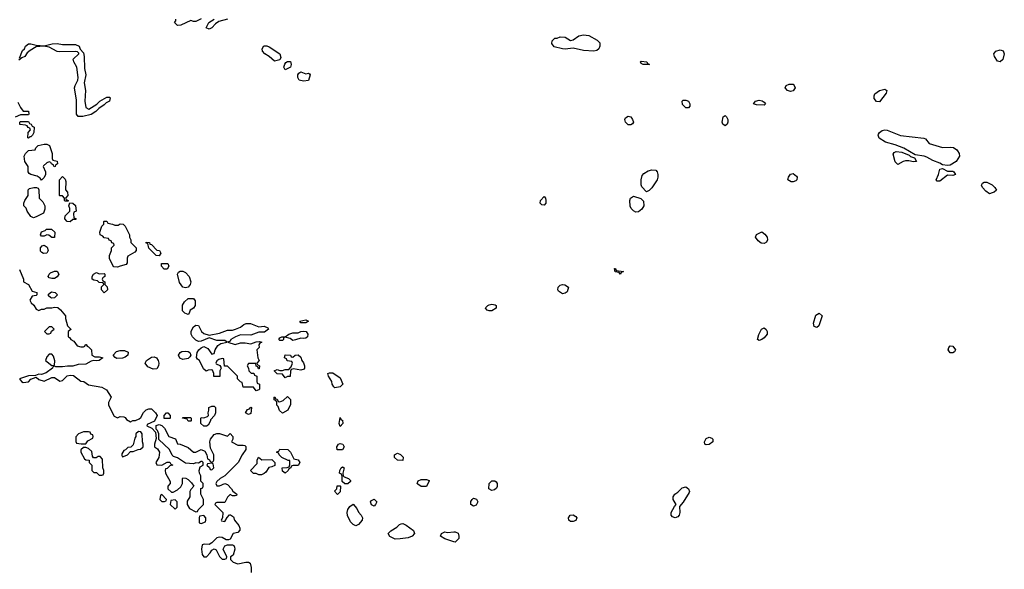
# Model space of a CAD drawing. Header units: inches. Extents: x 2668334 to 2765628, y 828034 to 955234.
# Tile 105 of 218: x 2706684 to 2714203, y 882356 to 886551. Entities that reach past the tile are written whole.
import ezdxf

# ---------------------------------------------------------------- set-up
doc = ezdxf.new("R2010")
doc.units = ezdxf.units.IN
doc.header["$MEASUREMENT"] = 0
doc.layers.add('C7808', color=7, linetype='Continuous')
doc.layers.add('C7818', color=7, linetype='Continuous')

msp = doc.modelspace()

# ---------------------------------------------------------------- linework, layer by layer
at = {"layer": 'C7808', "color": 4, "elevation": 16}
for points in [[(2708070, 886558), (2708030, 886538), (2708010, 886538), (2707990, 886546), (2707914, 886510), (2707890, 886508), (2707866, 886530), (2707876.4, 886543.6), (2707876.4, 886556.4)], [(2708270, 886554), (2708203.6, 886536.4), (2708179.6, 886520.4), (2708152, 886490), (2708130, 886478), (2708108, 886490), (2708128, 886530), (2708170, 886554)], [(2706682, 886258), (2706704.7, 886315.3), (2706721.2, 886330), (2706729.6, 886350.4), (2706750, 886367.3), (2706770, 886368), (2706810, 886356.3), (2706870, 886350.7), (2706932.1, 886367.9), (2706970, 886370.7), (2707010, 886363), (2707110, 886363.1), (2707139.1, 886350), (2707146, 886326), (2707170, 886298), (2707177.6, 886270), (2707179.5, 886179.5), (2707188.2, 886130), (2707176.3, 886070), (2707187.2, 886010), (2707182.4, 885930), (2707190, 885881), (2707212.3, 885867.7), (2707272.7, 885907.3), (2707295.3, 885930), (2707350, 885960.7), (2707370, 885961), (2707375.5, 885955.5), (2707370.7, 885930), (2707343.8, 885916.2), (2707330, 885901.2), (2707287.1, 885872.9), (2707266, 885850), (2707230, 885827), (2707166.6, 885813.4), (2707130, 885812.7), (2707117, 885830), (2707117.2, 885937.2), (2707102, 886030), (2707106.6, 886050), (2707127.3, 886090), (2707129.6, 886110), (2707120.5, 886190), (2707096.2, 886230), (2707092.3, 886250), (2707135.3, 886290), (2707134.6, 886294.6), (2707126, 886306), (2707110, 886309.5), (2706990, 886306.3), (2706970, 886309.7), (2706910, 886342.7), (2706869.4, 886349.4), (2706810, 886343.7), (2706764.2, 886315.8), (2706741.1, 886298.9), (2706722.8, 886270), (2706699.6, 886260.4), (2706678, 886242)], [(2706670, 885922), (2706690, 885882), (2706710, 885854), (2706750, 885852), (2706754, 885830), (2706750, 885826), (2706690, 885826), (2706650, 885806)], [(2706683.6, 884643.6), (2706712, 884570), (2706714, 884550), (2706751.1, 884531.1), (2706778, 884478), (2706814, 884470), (2706814, 884450), (2706810, 884446), (2706778, 884442), (2706762, 884410), (2706772, 884390), (2706791.1, 884371.1), (2706810, 884342), (2706830, 884332), (2706850, 884342), (2706870, 884342), (2706890, 884351.3), (2706930, 884351.3), (2706950, 884358), (2706974, 884354), (2706996.3, 884336.3), (2707034, 884290), (2707034, 884270), (2707050, 884214), (2707074, 884190), (2707074, 884186), (2707054, 884170), (2707054, 884130), (2707064.7, 884124.7), (2707074, 884110), (2707096.9, 884096.9), (2707122, 884062), (2707150, 884054), (2707170, 884054), (2707182, 884058), (2707187.3, 884072.7), (2707192.7, 884072.7), (2707198, 884058), (2707210, 884054), (2707232, 884030), (2707234, 883990), (2707258, 883978), (2707290, 883977.3), (2707318, 883970), (2707292, 883950), (2707270, 883946), (2707250, 883949.4), (2707230, 883944.5), (2707190, 883921.1), (2707130, 883919.6), (2707090, 883907.3), (2707050, 883907.3), (2707010, 883900.7), (2706961.2, 883901.2), (2706950, 883906), (2706938, 883902), (2706934, 883890), (2706885.3, 883854.7), (2706850, 883843.7), (2706830, 883845.2), (2706805.4, 883834.6), (2706750, 883832.7), (2706682, 883810), (2706698, 883790), (2706710, 883782.8), (2706750, 883786), (2706770, 883806.8), (2706810, 883822), (2706830, 883804.7), (2706870, 883791.3), (2706930, 883818.8), (2706950, 883818.8), (2706990, 883791.3), (2707010, 883798), (2707047.2, 883832.8), (2707070, 883838.8), (2707095.5, 883835.5), (2707150, 883792), (2707174, 883790), (2707210, 883764.7), (2707310, 883746), (2707346.4, 883726.4), (2707382, 883670), (2707362, 883630), (2707362, 883610), (2707405.4, 883525.4), (2707430, 883512), (2707450, 883522), (2707479.6, 883519.6), (2707490, 883514), (2707499.6, 883499.6), (2707530, 883482), (2707548.4, 883491.6), (2707567.3, 883492.7), (2707596.4, 883503.6), (2707610, 883514), (2707630, 883554), (2707650, 883574), (2707670, 883582), (2707690, 883582), (2707722, 883550), (2707734, 883530), (2707712.7, 883487.3), (2707658, 883462), (2707654, 883450), (2707692.7, 883432.7), (2707722, 883402), (2707725.4, 883354.6), (2707714, 883310), (2707714, 883290), (2707736, 883276), (2707751.3, 883250), (2707746, 883210), (2707724.7, 883170), (2707730, 883154), (2707770, 883152), (2707810, 883174), (2707830, 883174), (2707838, 883158), (2707854, 883150), (2707830, 883146), (2707810, 883126), (2707798, 883122), (2707794, 883110), (2707798, 883090), (2707832.7, 883027.3), (2707834, 883010), (2707814, 882990), (2707814, 882970), (2707843.6, 882943.6), (2707856.4, 882943.6), (2707890, 882962), (2707914.6, 882985.4), (2707928, 883010), (2707926, 883050), (2707930, 883054), (2707951.6, 883051.6), (2707970, 883042), (2707996.9, 883016.9), (2708014, 882990), (2707990, 882966), (2707982, 882950), (2707982, 882910), (2707963.6, 882876.4), (2707962, 882850), (2707979.6, 882819.6), (2708030, 882794), (2708042, 882798), (2708046, 882810), (2708088, 882850), (2708088, 882890), (2708068, 882930), (2708066, 882950), (2708067.3, 882972.7), (2708082, 882978), (2708086, 882990), (2708086, 883010), (2708068, 883028), (2708068, 883070), (2708058, 883090), (2708055.3, 883110), (2708062, 883138), (2708086, 883150), (2708086, 883170), (2708078, 883178), (2708070, 883178), (2708050, 883166), (2708030, 883168), (2708010, 883162), (2707950, 883166), (2707890, 883208), (2707858, 883218), (2707848.4, 883228.4), (2707828, 883270), (2707747.3, 883347.3), (2707746, 883390), (2707736.4, 883416.4), (2707726, 883426), (2707727.3, 883452.7), (2707750, 883462), (2707770, 883454), (2707790, 883434), (2707822, 883370), (2707872.7, 883352.7), (2707890, 883314), (2707910, 883312), (2707970, 883284.7), (2708010, 883251.3), (2708030, 883251.3), (2708070, 883271.3), (2708098, 883258), (2708114, 883230), (2708118, 883198), (2708132.7, 883192.7), (2708138, 883178), (2708150, 883174), (2708162, 883178), (2708166, 883190), (2708166, 883230), (2708140.4, 883280.4), (2708135.3, 883330), (2708142, 883350), (2708170, 883384.7), (2708190, 883391.3), (2708210, 883391.3), (2708270, 883372), (2708291.6, 883391.6), (2708312, 883370), (2708311.6, 883348.4), (2708302, 883330), (2708305.4, 883325.4), (2708350, 883304.7), (2708390, 883304.7), (2708402, 883302), (2708410, 883294), (2708411.3, 883270), (2708382, 883230), (2708352, 883170), (2708251.1, 883068.9), (2708214, 883050), (2708190, 883026), (2708182, 883010), (2708190, 882994), (2708210, 882994), (2708250, 883012), (2708270, 883002), (2708302, 882970), (2708311.6, 882951.6), (2708342, 882930), (2708339.6, 882920.4), (2708330, 882918), (2708310, 882918), (2708290, 882926), (2708270, 882906), (2708250, 882866), (2708190, 882866), (2708178, 882862), (2708174, 882850), (2708234, 882790), (2708232, 882748), (2708222, 882730), (2708225.4, 882725.4), (2708250, 882722), (2708268, 882752), (2708287.3, 882772.7), (2708292.7, 882772.7), (2708316, 882756), (2708324.7, 882730), (2708358, 882690), (2708366, 882670), (2708364.7, 882655.3), (2708350, 882638), (2708314, 882630), (2708290, 882586), (2708279.6, 882580.4), (2708260.4, 882580.4), (2708230, 882598), (2708210, 882602), (2708190, 882595.3), (2708150, 882558), (2708130, 882546), (2708092.7, 882547.3), (2708078, 882542), (2708072, 882510), (2708078, 882470), (2708090, 882452), (2708110, 882452), (2708138.6, 882481.4), (2708150, 882502), (2708170, 882512), (2708183.6, 882503.6), (2708210, 882454), (2708230, 882434), (2708250, 882434), (2708262, 882438), (2708266, 882450), (2708238, 882510), (2708250, 882534), (2708270, 882542), (2708310, 882542), (2708318, 882538), (2708324.7, 882524.7), (2708326, 882510), (2708315.3, 882464.7), (2708294, 882450), (2708294, 882430), (2708314, 882410), (2708350, 882398), (2708411.1, 882411.1), (2708431.3, 882411.3), (2708443.6, 882403.6), (2708451.1, 882368.9), (2708451.6, 882331.6)], [(2710000, 882565.3), (2709930, 882588.7), (2709898, 882610), (2709906, 882630), (2709930, 882641), (2709950, 882636), (2710000, 882641)]]:
    msp.add_lwpolyline(points, dxfattribs=at)
for points in [[(2708630, 886235.3), (2708589.3, 886269.3), (2708555.3, 886290), (2708539, 886310), (2708535.3, 886330), (2708548.9, 886351.1), (2708570, 886352), (2708590, 886344.7), (2708670.7, 886290.7), (2708678, 886262), (2708670, 886246)], [(2708710, 886168), (2708702, 886190), (2708708.4, 886211.6), (2708716.4, 886223.6), (2708728.7, 886231.3), (2708750.9, 886230.9), (2708758, 886210), (2708751.3, 886190)], [(2708870, 886138), (2708890, 886142), (2708898, 886138), (2708902, 886130), (2708890, 886086), (2708850, 886082), (2708818, 886090), (2708808, 886110), (2708808.9, 886131.1), (2708816.4, 886143.6), (2708830, 886154)], [(2706750, 885648), (2706746, 885650), (2706748.7, 885691.3), (2706766, 885710), (2706762, 885722), (2706748, 885728), (2706742, 885742), (2706727.3, 885747.3), (2706686, 885750), (2706686, 885770), (2706690, 885774), (2706750, 885774), (2706758, 885758), (2706772.7, 885752.7), (2706778, 885738), (2706794, 885730), (2706792, 885690), (2706782, 885670), (2706770, 885658), (2706762, 885658)], [(2706948.4, 885428.4), (2706942, 885442), (2706926, 885450), (2706922, 885462), (2706910, 885466), (2706890, 885458), (2706865.4, 885434.6), (2706862, 885430), (2706882, 885390), (2706882, 885370), (2706870, 885346), (2706850, 885326), (2706840.4, 885340.4), (2706818, 885358), (2706770, 885368.7), (2706756.4, 885376.4), (2706748, 885390), (2706748, 885430), (2706722, 885470), (2706718, 885510), (2706728, 885530), (2706750, 885552), (2706802, 885558), (2706807.3, 885572.7), (2706826, 885590), (2706870, 885602), (2706890, 885602), (2706910.7, 885590.7), (2706931.3, 885530), (2706932.7, 885492.7), (2706938, 885478), (2706970, 885472), (2706972, 885450), (2706958, 885442), (2706954, 885430)], [(2707030, 885166), (2707026, 885170), (2707026, 885190), (2707010, 885206), (2706990, 885206), (2706988, 885210), (2706988, 885330), (2707010, 885354), (2707030, 885334), (2707035.3, 885315.3), (2707032.7, 885252.7), (2707050, 885234), (2707052, 885210), (2707034, 885190), (2707038, 885178), (2707054, 885170), (2707054, 885166), (2707050, 885166)], [(2706790, 885038), (2706770, 885048), (2706742, 885090), (2706732.5, 885112.5), (2706715.3, 885130), (2706715.3, 885150), (2706722, 885170), (2706748.7, 885210), (2706748.4, 885251.6), (2706758, 885262), (2706791.1, 885271.1), (2706811.3, 885271.3), (2706824.7, 885264.7), (2706831.3, 885251.3), (2706832, 885190), (2706861, 885161), (2706876, 885130), (2706875.3, 885104.7), (2706864.7, 885075.3), (2706810, 885046)], [(2707070, 885008.7), (2707046, 885010), (2707028.7, 885030), (2707030, 885054), (2707066, 885090), (2707066, 885110), (2707058, 885130), (2707066, 885154), (2707090, 885152), (2707110, 885134), (2707114, 885090), (2707098, 885082), (2707094, 885070), (2707098, 885038), (2707112.7, 885032.7), (2707112.7, 885027.3), (2707090, 885026)], [(2707410, 884982), (2707436.4, 884983.6), (2707450, 884992), (2707474, 884990), (2707490, 884974), (2707522, 884910), (2707522, 884890), (2707532, 884870), (2707532, 884850), (2707574, 884810), (2707574, 884790), (2707563.6, 884776.4), (2707510, 884746), (2707504.7, 884730), (2707503.6, 884696.4), (2707496.9, 884683.1), (2707450, 884668.7), (2707430, 884662), (2707404, 884664), (2707394.6, 884674.6), (2707368.9, 884728.9), (2707368.9, 884751.1), (2707386, 884790), (2707386, 884810), (2707406, 884830), (2707402, 884842), (2707387.3, 884847.3), (2707382, 884862), (2707368, 884868), (2707362, 884882), (2707330, 884886), (2707319, 884899), (2707298, 884910), (2707295.3, 884930), (2707310, 884974), (2707326, 884990), (2707326, 885010), (2707330, 885014), (2707350, 885014), (2707358, 884998), (2707391.6, 884991.6)], [(2706930, 884888), (2706907.3, 884907.3), (2706890, 884908), (2706870, 884898), (2706850, 884898), (2706842, 884910), (2706850, 884932), (2706878, 884942), (2706888.4, 884951.6), (2706927.3, 884952.7), (2706951.3, 884930), (2706950, 884888)], [(2706866.8, 884766.8), (2706852.9, 884772.9), (2706843.7, 884783.7), (2706844, 884810), (2706854.6, 884825.4), (2706870, 884831.3), (2706894, 884814), (2706901, 884790), (2706890, 884769.2)], [(2707750, 884748), (2707726, 884750), (2707670, 884806), (2707662, 884842), (2707650, 884846), (2707650, 884854), (2707674, 884850), (2707678, 884838), (2707690, 884834), (2707730, 884792), (2707752, 884790), (2707762, 884770)], [(2707810, 884646), (2707788, 884648), (2707766, 884670), (2707766, 884690), (2707814, 884690), (2707822, 884670)], [(2706930, 884575.3), (2706910, 884582), (2706902, 884590), (2706908, 884610), (2706920.2, 884619.8), (2706950, 884631.3), (2706970, 884632), (2706982, 884610), (2706970, 884588), (2706950, 884575.3)], [(2707290, 884612), (2707330, 884614), (2707334, 884610), (2707334, 884590), (2707318, 884582), (2707314, 884570), (2707318, 884558), (2707334, 884550), (2707334, 884530), (2707351.6, 884511.6), (2707354, 884490), (2707330, 884466), (2707308, 884490), (2707308, 884512), (2707326, 884530), (2707322, 884542), (2707290, 884546), (2707278, 884558), (2707250, 884562), (2707238, 884570), (2707238, 884590), (2707248, 884610), (2707270, 884622)], [(2707950, 884504), (2707930, 884508.7), (2707904, 884544), (2707888, 884610), (2707896.4, 884623.6), (2707908.4, 884631.6), (2707930, 884631.3), (2707950, 884621), (2707978.8, 884590), (2707991, 884550), (2707986, 884530), (2707970, 884508.7)], [(2706930, 884425.2), (2706918, 884430), (2706904, 884444), (2706904.7, 884455.3), (2706926, 884474), (2706954, 884470), (2706972, 884450), (2706950, 884429)], [(2707970, 884302), (2707946, 884310), (2707928.4, 884328.4), (2707928.4, 884371.6), (2707942, 884398), (2707970, 884422), (2708010, 884422), (2708024.7, 884404.7), (2708022.8, 884370), (2708010.6, 884349.4), (2707986.8, 884333.2), (2707978, 884310)], [(2708510, 884207.3), (2708551, 884211), (2708579.8, 884199.8), (2708584.7, 884190), (2708553.2, 884166.8), (2708510, 884166.6), (2708450, 884144.2), (2708370, 884145.1), (2708330.8, 884130), (2708296, 884110), (2708290, 884098), (2708274, 884090), (2708330, 884070.7), (2708370, 884085.5), (2708405.5, 884085.5), (2708450, 884076), (2708490, 884093.4), (2708514.8, 884094.8), (2708532, 884090), (2708518, 884082), (2708511.3, 884070), (2708511.6, 884048.4), (2708494, 884030), (2708502, 883970), (2708512, 883950), (2708494, 883930), (2708498, 883918), (2708514, 883910), (2708512.7, 883887.3), (2708507.3, 883887.3), (2708502, 883902), (2708490, 883906), (2708486, 883926), (2708430, 883926), (2708422, 883910), (2708432, 883892), (2708434, 883870), (2708452.7, 883852.7), (2708472, 883852), (2708478, 883838), (2708494, 883830), (2708494, 883790), (2708498, 883778), (2708514, 883770), (2708514, 883730), (2708510, 883726), (2708490, 883718), (2708470, 883746), (2708390, 883746), (2708382, 883782), (2708370, 883786), (2708346, 883810), (2708346, 883830), (2708270, 883906), (2708247.3, 883907.3), (2708242, 883962), (2708230, 883966), (2708203.6, 883956.4), (2708190, 883946), (2708182, 883930), (2708184.7, 883924.7), (2708212.7, 883912.7), (2708219.6, 883899.6), (2708222, 883890), (2708212, 883870), (2708212.7, 883827.3), (2708167.3, 883827.3), (2708166, 883850), (2708155.3, 883875.3), (2708150, 883878), (2708123.6, 883876.4), (2708107.3, 883867.3), (2708087.3, 883887.3), (2708058, 883950), (2708040.9, 883960.9), (2708032.9, 883972.9), (2708038, 884010), (2708051.2, 884030), (2708070, 884047.4), (2708090, 884055.8), (2708120.2, 884040.2), (2708150, 883998), (2708170, 884002), (2708176.2, 884030), (2708196.4, 884063.6), (2708220.1, 884079.9), (2708268, 884090), (2708250, 884102), (2708190, 884103.7), (2708130, 884122), (2708070, 884097), (2708050, 884095.6), (2708030, 884104.2), (2708002.7, 884130), (2707993.2, 884150), (2707994.6, 884174.6), (2708010, 884206), (2708030, 884218.8), (2708050, 884216), (2708071.3, 884170), (2708090, 884156), (2708130, 884142), (2708210, 884158.8), (2708270, 884181), (2708310, 884182), (2708332.1, 884187.9), (2708370, 884204.7), (2708394.6, 884225.4), (2708412.7, 884232.7), (2708447.3, 884232.7)], [(2708836.4, 884236.4), (2708830, 884238), (2708822, 884250), (2708870, 884259.1), (2708890, 884249.2), (2708870, 884237.2)], [(2706930, 884206), (2706910, 884206), (2706874, 884170), (2706890, 884154), (2706910, 884154), (2706922, 884158), (2706927.3, 884172.7), (2706946, 884190)], [(2708850, 884117), (2708830, 884120.9), (2708790, 884108.7), (2708770, 884102), (2708750, 884117.2), (2708711.6, 884128.4), (2708698, 884122), (2708698, 884110), (2708690, 884102), (2708670, 884102), (2708662, 884110), (2708670, 884122), (2708686, 884130), (2708710, 884131.3), (2708738, 884150), (2708770, 884160.5), (2708810, 884160.5), (2708830, 884170.4), (2708853.1, 884173.1), (2708870.8, 884170), (2708885.5, 884150), (2708882.8, 884130), (2708870, 884119.3)], [(2706930, 883998), (2706910, 883998), (2706890, 883978), (2706882, 883950), (2706930, 883911.3), (2706950, 883914), (2706953.6, 883946.4), (2706943.1, 883983.1)], [(2707426.2, 883966.2), (2707413, 883973), (2707398, 883990), (2707422.7, 884017.3), (2707450, 884026.4), (2707485.3, 884025.3), (2707512.2, 884012.2), (2707510.2, 883989.8), (2707490, 883974), (2707470, 883967.3)], [(2707930, 883958), (2707907.5, 883967.5), (2707896.2, 883990), (2707908.5, 884011.5), (2707922.7, 884017.3), (2707950, 884021.7), (2707970, 884017.6), (2707982, 884010), (2707990.8, 883990), (2707983.4, 883976.6), (2707970, 883966)], [(2708830, 883875.3), (2708774, 883886), (2708758, 883882), (2708752.7, 883867.3), (2708750, 883828), (2708730, 883828), (2708710, 883818), (2708690, 883846), (2708650, 883848), (2708626, 883870), (2708650, 883882), (2708670, 883874), (2708690, 883874), (2708710, 883882), (2708738, 883882), (2708758, 883902), (2708766, 883930), (2708762, 883942), (2708727.3, 883947.3), (2708722, 883962), (2708706, 883970), (2708710, 883992), (2708751.6, 883991.6), (2708758, 883978), (2708770, 883974), (2708788.4, 883991.6), (2708810, 883994), (2708830, 883974), (2708838, 883950), (2708850.7, 883930.7), (2708858, 883910), (2708858, 883890), (2708855.3, 883884.7)], [(2707702.4, 883882.4), (2707662.4, 883902.4), (2707640.9, 883930), (2707653.6, 883950), (2707690, 883975.2), (2707710, 883979), (2707729.2, 883969.2), (2707742.7, 883950), (2707746.3, 883930), (2707743.7, 883910), (2707730, 883886)], [(2709090, 883742), (2709082, 883750), (2709069, 883769), (2709068.7, 883790), (2709042, 883830), (2709038, 883850), (2709050, 883856), (2709074.8, 883854.8), (2709130, 883818), (2709152, 883770), (2709130, 883748)], [(2708690, 883548), (2708668.4, 883568.4), (2708659, 883599), (2708648.7, 883610), (2708648, 883628), (2708642, 883642), (2708626, 883650), (2708626, 883670), (2708632, 883672), (2708638, 883658), (2708650, 883654), (2708658, 883638), (2708670, 883634), (2708696.4, 883643.6), (2708730, 883674), (2708751.6, 883651.6), (2708752.7, 883612.7), (2708732, 883570)], [(2707830, 883506), (2707787.3, 883507.3), (2707786, 883530), (2707806, 883550), (2707814, 883550), (2707834, 883530), (2707834, 883510)], [(2708110, 883449), (2708089.3, 883449.3), (2708068, 883470), (2708066, 883510), (2708070, 883514), (2708090, 883512), (2708118, 883522), (2708126, 883530), (2708122, 883550), (2708128.7, 883570), (2708129, 883591), (2708150, 883602), (2708170, 883602), (2708178, 883590), (2708178, 883550), (2708172, 883530), (2708142, 883498), (2708142, 883490), (2708123.6, 883456.4)], [(2708430, 883538), (2708408, 883550), (2708423.1, 883576.9), (2708438, 883582), (2708450, 883594), (2708454, 883590), (2708450, 883546)], [(2707970, 883486), (2707962, 883502), (2707926, 883510), (2707930, 883514), (2707990, 883514), (2707994, 883510), (2707994, 883490), (2707990, 883486)], [(2709130, 883446), (2709124, 883470), (2709130, 883514), (2709138, 883498), (2709150, 883494), (2709152, 883470)], [(2707210, 883406), (2707170, 883406), (2707134, 883390), (2707112.7, 883367.3), (2707112.7, 883332.7), (2707118, 883318), (2707152.7, 883312.7), (2707190, 883314), (2707203.1, 883336.9), (2707242, 883358), (2707246, 883370), (2707242, 883382), (2707227.3, 883387.3), (2707222, 883402)], [(2707590, 883408), (2707572, 883390), (2707571.6, 883368.4), (2707563.6, 883356.4), (2707550, 883306), (2707532.7, 883287.3), (2707510, 883286), (2707492.7, 883267.3), (2707478, 883262), (2707463.6, 883236.4), (2707463.6, 883223.6), (2707470, 883214), (2707490, 883222), (2707506, 883230), (2707530, 883254), (2707550, 883254), (2707588.4, 883271.6), (2707607.3, 883272.7), (2707626, 883290), (2707628, 883310), (2707622, 883330), (2707618, 883390), (2707610, 883406)], [(2709108.4, 883268.4), (2709105.2, 883290), (2709118, 883310), (2709130, 883316), (2709151.3, 883310), (2709161, 883290), (2709150, 883269)], [(2707190, 883286), (2707170, 883286), (2707152, 883268), (2707151.3, 883250), (2707179.6, 883199.6), (2707190, 883192), (2707214, 883190), (2707214, 883170), (2707234, 883150), (2707234, 883110), (2707250, 883094), (2707270, 883094), (2707290, 883074), (2707310, 883074), (2707322, 883078), (2707326, 883090), (2707326, 883110), (2707318, 883130), (2707316.4, 883196.4), (2707298, 883218), (2707283.6, 883216.4), (2707267.3, 883207.3), (2707247.3, 883207.3), (2707240.4, 883220.4), (2707235.3, 883255.3), (2707210, 883278)], [(2708710, 883088.7), (2708690, 883106), (2708688, 883130), (2708727.3, 883132.7), (2708742, 883138), (2708747.3, 883152.7), (2708746, 883186), (2708734, 883186), (2708686, 883210), (2708666, 883230), (2708662, 883242), (2708647.3, 883247.3), (2708647.3, 883252.7), (2708662, 883258), (2708670, 883274), (2708731, 883271), (2708752, 883250), (2708778, 883198), (2708810, 883192), (2708822, 883170), (2708810, 883148.7), (2708772.7, 883147.3), (2708758, 883142), (2708754, 883130), (2708738, 883122), (2708734, 883110)], [(2709610, 883186), (2709569.1, 883189.1), (2709546, 883210), (2709546, 883230), (2709570, 883242), (2709592.7, 883232.7), (2709611.6, 883211.6)], [(2708150, 883166), (2708118, 883162), (2708114, 883150), (2708132.7, 883132.7), (2708138, 883118), (2708150, 883114), (2708166, 883130), (2708162, 883162)], [(2708532.7, 883192.7), (2708610, 883194), (2708632, 883170), (2708631.3, 883148.7), (2708610, 883138), (2708586, 883134), (2708563.6, 883096.4), (2708550, 883088), (2708530, 883078), (2708510, 883078), (2708490, 883088), (2708468.4, 883088.4), (2708446, 883110), (2708496.4, 883163.6), (2708498, 883190), (2708508.4, 883211.6)], [(2709168, 883008), (2709147.3, 883027.3), (2709147.3, 883067.3), (2709142, 883082), (2709126, 883090), (2709128, 883110), (2709138, 883130), (2709150, 883138), (2709162, 883130), (2709152, 883090), (2709154, 883070), (2709162, 883062), (2709194, 883050), (2709210, 883034), (2709210, 883026), (2709190, 883008)], [(2709790, 882988), (2709750, 882988.7), (2709724.7, 883004.7), (2709718, 883010), (2709726, 883030), (2709750, 883042), (2709790, 883042), (2709810, 883034), (2709812, 883030)], [(2709110, 882928), (2709088.7, 882951.3), (2709106, 882970), (2709107.3, 882992.7), (2709130, 882994), (2709134, 882990), (2709131.6, 882948.4)], [(2707770, 882926), (2707758, 882922), (2707754, 882890), (2707770, 882874), (2707790, 882874), (2707802, 882878), (2707806, 882890)], [(2707870, 882886), (2707838, 882882), (2707834, 882850), (2707870, 882814), (2707886, 882830), (2707886, 882870)], [(2709390, 882838), (2709370, 882848), (2709362, 882870), (2709370, 882882), (2709390, 882892), (2709412, 882870), (2709402, 882850)], [(2709250, 882688), (2709230, 882698), (2709210, 882718), (2709187.6, 882767.6), (2709185.6, 882790), (2709190, 882811.3), (2709205.6, 882834.4), (2709230, 882852), (2709259.1, 882819.1), (2709270, 882792), (2709291.3, 882770), (2709301, 882750), (2709298, 882730), (2709270, 882698)], [(2708090, 882766), (2708058, 882762), (2708054, 882750), (2708054, 882710), (2708070, 882704.7), (2708102, 882718), (2708106, 882730), (2708106, 882750)], [(2709550, 882586), (2709510, 882606), (2709498, 882630), (2709518, 882650), (2709563.1, 882676.9), (2709583.1, 882696.9), (2709596.4, 882703.6), (2709610, 882704.7), (2709634, 882694), (2709690.9, 882650.9), (2709698, 882630), (2709682, 882610), (2709650, 882597.2), (2709590, 882588.7)]]:
    msp.add_lwpolyline(points, close=True, dxfattribs=at)
at = {"layer": 'C7818', "color": 4, "elevation": 16}
for points in [[(2711068.8, 886311.2), (2710990, 886315.1), (2710910, 886335.1), (2710850, 886325.6), (2710830, 886327.6), (2710764.8, 886344.8), (2710747.6, 886370), (2710749.4, 886390), (2710769.5, 886410.5), (2710789, 886411), (2710810, 886421), (2710850, 886418), (2710890, 886392), (2710910, 886398), (2710952.9, 886427.1), (2710990, 886434.8), (2711030, 886430.8), (2711094.6, 886394.6), (2711114.6, 886374.6), (2711114.9, 886350), (2711106, 886330), (2711090, 886316.9)], [(2714170, 886229), (2714150, 886235.3), (2714129, 886270), (2714124, 886290), (2714138, 886310), (2714170, 886321), (2714194.4, 886314.4), (2714202.8, 886290), (2714192.8, 886247.2)], [(2711490, 886208.7), (2711446, 886210), (2711430, 886218), (2711424, 886230), (2711430, 886234.8), (2711474, 886230), (2711478, 886218), (2711494, 886210)], [(2712570, 886002), (2712548, 886010), (2712528.7, 886030), (2712538, 886050), (2712560.2, 886059.8), (2712590, 886058), (2712598, 886050), (2712604.7, 886030), (2712590, 886008)], [(2713250, 885924), (2713226, 885926), (2713209.1, 885949.1), (2713208.7, 885970), (2713214.6, 885985.4), (2713250, 886011), (2713290, 886021), (2713304.7, 886010), (2713301, 885990)], [(2711770, 885878), (2711744.7, 885904.7), (2711742, 885930), (2711750, 885938), (2711770, 885938), (2711791.3, 885930), (2711801, 885910), (2711802, 885890), (2711790, 885878)], [(2712370, 885899), (2712310, 885901.2), (2712288.7, 885910), (2712302, 885930), (2712330, 885937.3), (2712352.5, 885932.5), (2712370, 885921), (2712378.8, 885910)], [(2711350, 885749), (2711329.3, 885749.3), (2711309.2, 885769.2), (2711305.2, 885790), (2711310, 885802), (2711330, 885816), (2711350.7, 885810.7), (2711364.7, 885790), (2711371.3, 885770), (2711363.6, 885756.4)], [(2712070, 885742), (2712054.6, 885754.6), (2712049.3, 885770), (2712055.3, 885810), (2712070, 885821), (2712081, 885810), (2712090.8, 885790), (2712090.7, 885769.3), (2712085.4, 885754.6)], [(2713730, 885574.8), (2713790, 885578.8), (2713814.4, 885574.4), (2713839.1, 885559.1), (2713846, 885550), (2713858, 885530), (2713861, 885510), (2713834.8, 885470), (2713790, 885442), (2713770, 885438.4), (2713730, 885444), (2713710, 885457), (2713656.6, 885476.6), (2713610, 885501.6), (2713590, 885509.5), (2713520.9, 885520.9), (2713435.3, 885570), (2713370, 885595.6), (2713296.6, 885616.6), (2713247, 885647), (2713239.6, 885670), (2713242, 885678), (2713249.6, 885690.4), (2713270, 885705.5), (2713290, 885710.7), (2713308.1, 885708.1), (2713410, 885667.3), (2713587.1, 885647.1), (2713601, 885641), (2713630, 885606.8)], [(2713510, 885465.2), (2713473.2, 885473.2), (2713447.1, 885472.9), (2713430, 885469), (2713390, 885446), (2713370, 885466), (2713354.6, 885525.4), (2713362, 885538), (2713376, 885544), (2713420.5, 885540.5), (2713477.3, 885517.3), (2713487.3, 885507.3), (2713517.3, 885497.3), (2713532, 885470)], [(2713810, 885362), (2713770, 885364), (2713710, 885319), (2713690, 885318), (2713682, 885330), (2713699, 885370), (2713709.2, 885410.8), (2713730, 885416), (2713770, 885396), (2713810, 885394), (2713818, 885390), (2713831, 885370)], [(2711470, 885238), (2711434.6, 885274.6), (2711428.7, 885290), (2711429, 885330), (2711438, 885362), (2711450, 885378), (2711482, 885398), (2711510, 885404.7), (2711542, 885402), (2711552, 885390), (2711558, 885370), (2711558, 885350), (2711551.3, 885330), (2711510, 885268), (2711490, 885248)], [(2712590, 885314), (2712574.6, 885314.6), (2712550, 885328), (2712555.3, 885350), (2712570, 885371.3), (2712590, 885378), (2712616.8, 885356.8), (2712621, 885350), (2712618, 885330), (2712610, 885322)], [(2714090, 885222), (2714061.5, 885241.5), (2714037.2, 885270), (2714029.4, 885289.4), (2714037.2, 885302.8), (2714049.5, 885310.5), (2714070.3, 885310.3), (2714110.4, 885290.4), (2714131, 885270), (2714142, 885250), (2714125.4, 885234.6), (2714110, 885228.7)], [(2710690, 885135.3), (2710670, 885138), (2710658, 885150), (2710662, 885170), (2710690, 885202), (2710698, 885190), (2710701, 885170), (2710701, 885150)], [(2711390, 885081.2), (2711370, 885093.2), (2711353.2, 885110), (2711346.8, 885126.8), (2711344, 885170), (2711348.7, 885190), (2711370, 885204.7), (2711426.8, 885186.8), (2711446.4, 885166.4), (2711451.3, 885130), (2711434.4, 885105.6), (2711410, 885085.2)], [(2712370, 884844), (2712346.6, 884846.6), (2712324.1, 884864.1), (2712302, 884890), (2712310, 884912), (2712350, 884931.3), (2712374.4, 884914.4), (2712390.7, 884890.7), (2712394.8, 884870), (2712386.4, 884853.6)], [(2711270, 884608), (2711262, 884622), (2711230, 884626), (2711227.3, 884652.7), (2711232.7, 884652.7), (2711238, 884638), (2711294, 884630), (2711278, 884622)], [(2710830, 884459.3), (2710799.5, 884479.5), (2710794.5, 884490), (2710796.2, 884510), (2710810, 884525.5), (2710829.7, 884530.3), (2710846.7, 884526.7), (2710874.8, 884510), (2710864.9, 884475.1), (2710850, 884464)], [(2710290, 884329), (2710269.1, 884329.1), (2710254.6, 884334.6), (2710242, 884350), (2710244.7, 884355.3), (2710258, 884370), (2710270, 884374), (2710290, 884378.8), (2710314.8, 884374.8), (2710322, 884370), (2710322, 884350)], [(2712770, 884202), (2712750, 884208.7), (2712745.6, 884234.4), (2712764.7, 884295.3), (2712790, 884310.8), (2712811, 884290), (2712785.4, 884214.6)], [(2712330, 884102), (2712318, 884110), (2712328.7, 884148.7), (2712349, 884190), (2712370, 884198), (2712385.4, 884185.4), (2712391.3, 884170), (2712391, 884150), (2712370, 884122), (2712350, 884109)], [(2713810, 884008.7), (2713789.1, 884009.1), (2713775.3, 884030), (2713778, 884050), (2713790, 884062), (2713810, 884058), (2713831, 884030), (2713823.6, 884016.4)], [(2711925.1, 883305.1), (2711917.2, 883310), (2711913.2, 883330), (2711926.8, 883353.2), (2711950, 883364.7), (2711970, 883358), (2711978, 883350), (2711976, 883330), (2711950, 883307.3)], [(2710290, 882958), (2710266, 882970), (2710268.4, 883011.6), (2710288.4, 883031.6), (2710311.6, 883031.6), (2710323.6, 883023.6), (2710331, 883011), (2710330.9, 882989.1), (2710325.4, 882974.6), (2710310, 882962)], [(2711690, 882749.2), (2711670, 882755.3), (2711659, 882770), (2711659, 882790), (2711684.7, 882835.3), (2711698, 882850), (2711675.3, 882890), (2711675.3, 882910), (2711688, 882930), (2711710, 882944.7), (2711742.7, 882977.3), (2711770, 882984.7), (2711790.7, 882970.7), (2711798.8, 882950), (2711796.8, 882943.2), (2711750, 882868.7), (2711723.6, 882836.4), (2711726, 882790), (2711721, 882770), (2711710, 882755.3)], [(2710150, 882838), (2710128.7, 882850), (2710130, 882874), (2710138, 882890), (2710150, 882898), (2710171.3, 882891.3), (2710182, 882870), (2710170, 882846)], [(2710890, 882722), (2710878, 882730), (2710875.3, 882750), (2710888, 882770), (2710910, 882771.3), (2710930, 882758), (2710938, 882750), (2710930, 882728.7), (2710910, 882722)]]:
    msp.add_lwpolyline(points, close=True, dxfattribs=at)
msp.add_lwpolyline([(2710000, 882641), (2710010, 882642), (2710031.3, 882631.3), (2710038, 882610), (2710038, 882590), (2710010, 882562), (2710000, 882565.3)], dxfattribs=at)

doc.saveas('drawing.dxf')
